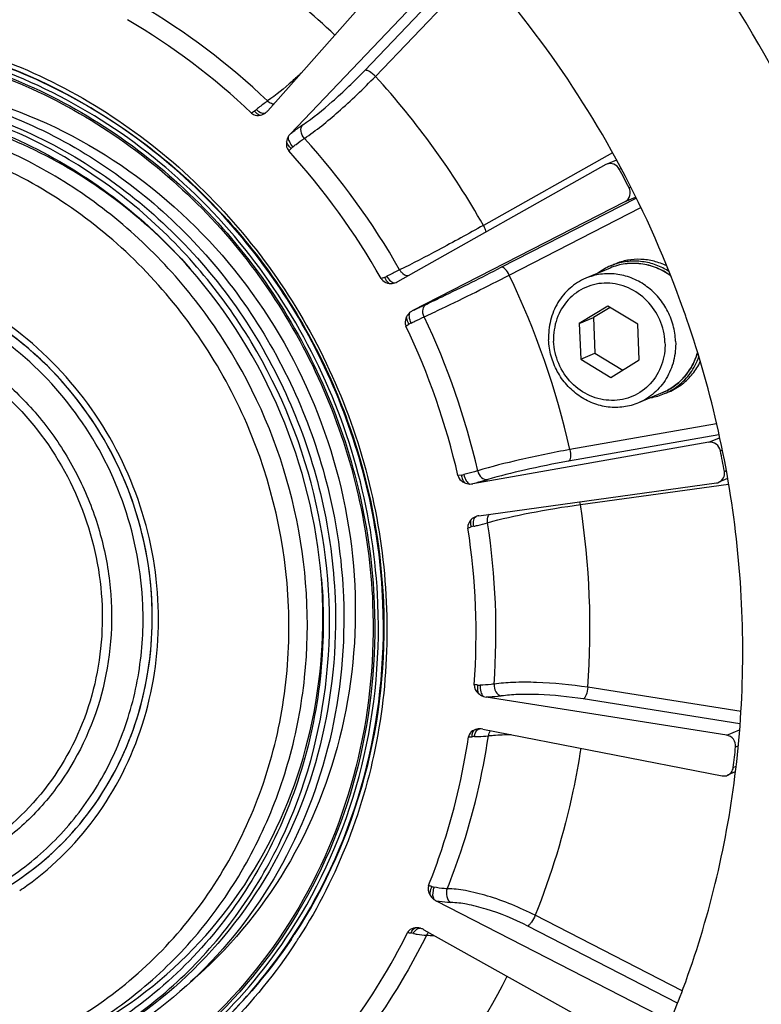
# Model space of a CAD drawing. Header units: millimetres. Extents: x 0 to 420, y 0 to 297.
# Tile 9 of 59: x 169 to 181, y 34 to 50. Entities that reach past the tile are written whole.
import ezdxf

# ---------------------------------------------------------------- set-up
doc = ezdxf.new("R2010")
doc.units = ezdxf.units.MM
doc.header["$LTSCALE"] = 23.1
doc.layers.add('COMPONENTS', color=7, linetype='CONTINUOUS')

msp = doc.modelspace()

# ---------------------------------------------------------------- linework, layer by layer
at = {"layer": 'COMPONENTS', "color": 7, "linetype": 'CONTINUOUS'}
for p, q in [((175.39376, 50.89875), (172.92713, 48.11224)), ((173.27475, 47.7574), (175.83697, 50.44635)), ((174.41924, 48.73345), (176.06827, 50.46406)), ((174.58273, 48.64151), (176.19242, 50.33083)), ((172.72249, 48.10799), (172.67865, 48.07634)), ((178.2285, 47.46494), (176.24374, 46.34962)), ((178.12942, 47.28318), (174.92391, 45.48187)), ((178.14373, 47.29005), (178.12942, 47.28318)), ((178.29071, 47.35243), (178.14323, 47.28996)), ((178.33583, 47.21461), (178.36102, 47.22528)), ((178.48534, 46.92785), (178.51008, 46.93832)), ((175.15587, 45.03698), (178.42516, 46.71597)), ((176.51696, 45.70363), (178.59281, 46.76971)), ((178.42516, 46.71597), (178.58579, 46.78401)), ((176.64308, 45.58369), (178.66518, 46.62218)), ((178.20102, 45.72562), (178.26748, 45.75377)), ((178.19338, 45.69285), (177.81939, 45.53444)), ((174.72336, 45.54968), (174.67298, 45.52923)), ((174.91658, 45.47795), (174.92391, 45.48188)), ((178.15928, 45.10678), (177.71944, 44.83744)), ((178.19309, 45.08635), (177.93735, 44.92974)), ((178.62126, 44.82768), (178.15928, 45.10678)), ((177.71944, 44.83744), (177.93735, 44.92974)), ((177.93735, 44.92974), (177.9595, 44.38131)), ((179.36524, 44.93246), (179.35752, 44.95472)), ((179.3753, 44.9033), (179.36524, 44.93246)), ((175.05337, 44.79965), (175.0997, 44.82788)), ((177.71944, 44.83744), (177.74159, 44.28901)), ((178.64341, 44.27924), (178.62126, 44.82768)), ((177.74159, 44.28901), (177.9595, 44.38131)), ((177.74159, 44.28901), (178.20358, 44.00991)), ((177.9595, 44.38131), (178.38767, 44.12264)), ((178.20358, 44.00991), (178.64341, 44.27924)), ((179.03347, 43.76025), (179.09993, 43.7884)), ((179.00461, 43.77756), (178.63062, 43.61916)), ((179.83134, 43.29789), (177.57603, 42.90046)), ((179.86785, 43.12894), (177.55395, 42.72119)), ((179.71278, 43.01269), (179.87786, 43.08261)), ((179.71278, 43.01269), (176.08216, 42.3729)), ((179.89229, 42.88137), (179.91892, 42.89265)), ((179.95261, 42.56463), (179.98049, 42.57644)), ((175.90676, 42.50673), (175.85334, 42.49889)), ((180.00094, 42.45249), (179.86724, 42.39587)), ((176.17574, 41.88151), (179.83209, 42.38619)), ((177.73714, 42.05448), (180.01474, 42.36885)), ((176.00681, 41.69305), (176.05859, 41.70948)), ((174.56591, 40.53031), (174.56604, 40.5273)), ((174.6224, 40.52669), (174.62178, 40.54181)), ((180.20812, 38.87026), (177.85071, 39.24255)), ((179.98883, 38.50529), (176.2885, 39.08966)), ((180.19222, 38.68224), (177.78164, 39.06293)), ((176.19039, 38.60415), (176.18901, 38.60415)), ((176.23454, 38.59986), (179.92004, 37.88083)), ((179.98883, 38.50529), (180.18426, 38.58807)), ((180.12388, 38.32408), (180.16336, 38.34081)), ((180.0891, 38.00837), (180.13229, 38.02667)), ((180.12039, 37.93917), (180.00224, 37.88913)), ((178.93056, 34.20221), (175.52273, 35.95353)), ((179.30202, 34.57194), (177.04088, 35.73396)), ((175.27373, 35.53548), (175.27378, 35.53547)), ((175.32652, 35.51328), (178.6804, 33.64091)), ((179.2317, 34.38451), (176.92627, 35.5693))]:
    msp.add_line(p, q, dxfattribs=at)
for centre, radius, start, end in [((165.73489, 40.61202), 11.94599, 46.498242, 59.723407), ((164.43763, 39.80362), 15.78084, 28.647737, 45.328538), ((165.48828, 40.4315), 10.80054, 46.485018, 59.566765), ((165.39525, 40.38844), 10.59016, 46.547671, 59.50392), ((165.32511, 40.18436), 12.53901, 29.451463, 42.412765), ((172.45217, 48.48963), 0.46768, 305.310313, 310.022611), ((172.7567, 48.26336), 0.22778, 306.999846, 310.057081), ((172.7571, 48.2629), 0.22718, 310.054286, 316.524085), ((172.75876, 48.26129), 0.22487, 316.531197, 318.483645), ((165.13593, 40.09031), 11.2917, 29.578776, 42.285639), ((165.04977, 40.05367), 11.07194, 29.639657, 42.224499), ((173.54343, 47.27389), 0.3644, 128.823737, 134.836834), ((164.25979, 39.70346), 15.98492, 20.01042, 28.657193), ((164.38426, 39.7581), 15.81916, 26.951234, 28.122593), ((178.56057, 44.87669), 0.92194, 108.476817, 112.953596), ((165.48634, 40.22354), 8.29545, 4.75743, 41.156708), ((178.56227, 44.87348), 0.92555, 112.972918, 126.85057), ((174.56566, 45.94283), 0.42361, 291.857456, 297.106718), ((174.81496, 45.67646), 0.22302, 287.650426, 297.109721), ((165.15616, 40.08593), 12.73478, 12.76845, 25.576299), ((164.30604, 39.72135), 15.93535, 19.172483, 20.006904), ((175.2582, 44.83832), 0.22347, 117.252564, 128.841453), ((175.30962, 44.48412), 0.40279, 115.897062, 121.410983), ((165.02165, 40.02862), 11.42177, 12.868731, 25.476205), ((164.93792, 39.9931), 11.19934, 12.92911, 25.415626), ((178.67187, 44.61301), 0.92626, 292.977676, 307.912578), ((178.73833, 44.64117), 0.92626, 292.977676, 307.912578), ((178.67276, 44.61263), 0.92556, 279.057081, 292.936428), ((164.52279, 39.79023), 15.67727, 10.193284, 11.3717), ((175.85033, 42.88778), 0.38521, 278.42289, 284.164123), ((176.0431, 42.59638), 0.22687, 268.440496, 279.915313), ((179.81284, 42.52451), 0.13966, 277.921766, 293.120068), ((177.32978, 41.98424), 0.41337, 9.783353, 15.653275), ((165.49949, 40.15197), 12.38465, 355.788912, 8.836645), ((176.20675, 41.65934), 0.22433, 102.970495, 109.486451), ((176.20599, 41.66264), 0.22094, 97.868248, 102.970068), ((165.30001, 40.05311), 10.83166, 355.917368, 8.708176), ((176.19545, 41.28731), 0.4438, 102.96312, 107.962328), ((165.39132, 40.09004), 11.04637, 355.855257, 8.770484), ((165.78209, 40.31443), 5.36779, 2.314578, 4.654323), ((176.18703, 39.62306), 0.34737, 265.012431, 271.249681), ((176.10781, 37.99597), 0.48791, 90.052283, 94.528741), ((176.19007, 38.37152), 0.23264, 78.979799, 89.921152), ((165.21173, 39.80701), 14.9857, 353.106555, 354.320952), ((166.54536, 39.92539), 4.59275, 303.944342, 305.644355), ((175.5466, 36.46981), 0.30894, 251.603681, 258.353901), ((175.04862, 34.93622), 0.53254, 77.156303, 81.126957), ((175.21588, 35.33003), 0.21313, 77.741657, 83.873061), ((175.21488, 35.32517), 0.21809, 75.718617, 77.757585), ((175.21413, 35.32229), 0.22106, 71.650782, 75.714443), ((175.2055, 35.2964), 0.24836, 60.838975, 71.641122), ((166.57796, 39.8567), 8.07345, 326.233044, 326.804838), ((166.48627, 39.81789), 8.21509, 326.804975, 327.394865), ((166.90288, 39.77508), 10.91202, 319.705646, 332.8481)]:
    msp.add_arc(centre, radius, start, end, dxfattribs=at)
for points, knots in [([(173.11653, 23.82046), (174.0042, 24.19645), (175.71761, 25.1181), (177.99448, 26.95367), (179.91667, 29.19071), (181.93827, 32.62771), (183.30667, 37.59072), (182.91683, 43.80364), (180.57918, 49.62364), (176.56058, 54.38933), (172.1356, 57.04341), (168.2932, 58.14578), (166.32096, 58.34786), (165.34194, 58.35846)], [0, 0, 0, 0, 0.06006727, 0.12040877, 0.18126365, 0.24280537, 0.36775832, 0.49537594, 0.62411538, 0.75196203, 0.87727635, 0.93899429, 1, 1, 1, 1]), ([(159.35436, 45.86489), (159.65512, 46.32457), (160.34778, 47.18191), (161.62316, 48.22208), (163.08137, 48.97026), (164.66524, 49.39637), (166.31311, 49.48437), (167.96099, 49.23181), (169.54601, 48.6488), (171.50016, 47.46104), (173.48824, 45.28572), (174.78874, 42.00856), (174.82963, 39.06577), (174.21671, 36.87026), (173.70687, 35.86049), (173.40669, 35.39122)], [0, 0, 0, 0, 0.06121016, 0.12181053, 0.1821128, 0.24246964, 0.30322924, 0.36467273, 0.42696996, 0.49015772, 0.61815312, 0.74728178, 0.87496451, 0.93792716, 1, 1, 1, 1]), ([(163.48955, 48.91551), (164.30108, 49.19584), (166.04825, 49.48201), (168.67796, 49.02481), (171.078, 47.74424), (173.01568, 45.77288), (174.31101, 43.30466), (174.84106, 40.57429), (174.55397, 37.84458), (173.81786, 36.17624), (173.33391, 35.43654)], [0, 0, 0, 0, 0.1199097, 0.24180874, 0.36650059, 0.49370088, 0.62220042, 0.75032894, 0.87654855, 1, 1, 1, 1]), ([(174.62178, 40.54181), (174.59369, 41.20973), (174.38937, 42.54682), (173.66341, 44.43705), (172.5545, 46.12695), (171.11997, 47.52663), (169.43409, 48.56211), (167.58425, 49.17683), (165.66962, 49.33615), (164.41123, 49.12983), (163.81038, 48.95245)], [0, 0, 0, 0, 0.12777555, 0.25615181, 0.38421368, 0.51110018, 0.6361779, 0.75917606, 0.8802565, 1, 1, 1, 1]), ([(174.69919, 40.53473), (174.67611, 41.10615), (174.52241, 42.25016), (173.98361, 43.8944), (173.1561, 45.41424), (172.07115, 46.75125), (170.76962, 47.85451), (169.30038, 48.68147), (167.71999, 49.19963), (166.62411, 49.32594), (166.08079, 49.33182)], [0, 0, 0, 0, 0.12676229, 0.25414839, 0.3815114, 0.50819821, 0.6336516, 0.75748919, 0.87956244, 1, 1, 1, 1]), ([(166.06909, 49.1759), (166.60315, 49.17012), (167.68035, 49.04596), (169.2338, 48.53664), (170.678, 47.72378), (171.95735, 46.63931), (173.0238, 45.3251), (173.8372, 43.83116), (174.36682, 42.21495), (174.51791, 41.09044), (174.54059, 40.52876)], [0, 0, 0, 0, 0.12043756, 0.24251081, 0.3663484, 0.49180179, 0.6184886, 0.74585161, 0.87323771, 1, 1, 1, 1]), ([(166.0953, 49.20404), (166.62993, 49.19617), (167.70782, 49.06802), (169.26139, 48.55354), (170.70512, 47.7364), (171.9837, 46.64854), (173.04939, 45.3317), (173.86224, 43.83576), (174.39171, 42.21795), (174.54302, 41.09249), (174.56591, 40.53031)], [0, 0, 0, 0, 0.12045356, 0.24254105, 0.36638783, 0.49184307, 0.61852436, 0.74587644, 0.87324937, 1, 1, 1, 1]), ([(173.44311, 48.69505), (173.39619, 48.6511), (173.2301, 48.49978), (173.05711, 48.35499), (172.92492, 48.26399)], [0, 0, 0, 0, 0.28602876, 1, 1, 1, 1]), ([(173.46456, 47.89679), (173.62531, 48.00323), (173.95281, 48.2744), (174.25999, 48.56634), (174.41924, 48.73345)], [0, 0, 0, 0, 0.45511311, 1, 1, 1, 1]), ([(173.48953, 47.68767), (173.67345, 47.80908), (174.04838, 48.11818), (174.40026, 48.45099), (174.58273, 48.64151)], [0, 0, 0, 0, 0.4551571, 1, 1, 1, 1]), ([(174.58273, 48.64151), (174.55538, 48.67036), (174.5123, 48.70643), (174.4547, 48.73396), (174.42818, 48.73724), (174.41924, 48.73345)], [0, 0, 0, 0, 0.61709841, 0.84915644, 1, 1, 1, 1]), ([(166.58706, 48.55352), (167.06665, 48.53013), (168.02998, 48.38474), (169.41136, 47.88639), (170.68984, 47.12565), (171.81852, 46.13103), (172.75713, 44.93916), (173.47194, 43.59325), (173.93729, 42.14265), (174.07045, 41.13524), (174.09077, 40.63201)], [0, 0, 0, 0, 0.12069118, 0.24297775, 0.36693684, 0.49240441, 0.61900551, 0.74621168, 0.87340907, 1, 1, 1, 1]), ([(166.58902, 48.58092), (167.35058, 48.57267), (168.89809, 48.29963), (170.9911, 47.18982), (172.69651, 45.48739), (173.85785, 43.35256), (174.37118, 40.98131), (174.1861, 38.58956), (173.31593, 36.40076), (172.31447, 35.20228), (171.74018, 34.7092)], [0, 0, 0, 0, 0.12170565, 0.24614331, 0.37304954, 0.50128726, 0.62926672, 0.75548415, 0.87904189, 1, 1, 1, 1]), ([(169.56278, 33.43589), (169.94769, 33.59894), (170.69065, 33.99861), (171.67794, 34.79458), (172.51143, 35.76463), (173.38802, 37.25502), (173.98143, 39.40707), (173.81197, 42.10134), (172.79982, 44.62429), (171.33561, 46.35726), (169.89501, 47.38885), (168.71586, 47.96276), (167.47093, 48.3204), (166.61586, 48.40788), (166.19134, 48.41248)], [0, 0, 0, 0, 0.06003999, 0.12035456, 0.18118223, 0.24269632, 0.36759346, 0.49515397, 0.62383543, 0.75162447, 0.81485565, 0.87733075, 0.93902145, 1, 1, 1, 1]), ([(166.28395, 48.45171), (166.768, 48.44646), (167.74433, 48.33393), (169.15231, 47.8723), (170.46127, 47.13556), (171.62082, 46.15265), (172.5874, 44.9615), (173.32464, 43.60746), (173.80467, 42.14259), (173.9416, 41.12338), (173.96216, 40.6143)], [0, 0, 0, 0, 0.12043756, 0.24251081, 0.3663484, 0.49180179, 0.6184886, 0.74585161, 0.87323771, 1, 1, 1, 1]), ([(166.19541, 48.31155), (166.709, 48.30599), (167.74584, 48.17828), (169.23143, 47.65378), (170.59457, 46.82035), (171.37862, 46.08632), (171.73208, 45.68294)], [0, 0, 0, 0, 0.24453618, 0.49267756, 0.74465083, 1, 1, 1, 1]), ([(171.73196, 45.68286), (171.38514, 46.07379), (170.61742, 46.78482), (169.28605, 47.59158), (167.83722, 48.09908), (166.82679, 48.22265), (166.32622, 48.22807)], [0, 0, 0, 0, 0.25532256, 0.50727771, 0.75542468, 1, 1, 1, 1]), ([(172.92492, 48.26399), (172.91178, 48.25501), (172.85277, 48.21307), (172.7962, 48.16777), (172.75293, 48.13149)], [0, 0, 0, 0, 0.21988078, 1, 1, 1, 1]), ([(172.92491, 48.26398), (172.93176, 48.25743), (172.95928, 48.23463), (172.99422, 48.21981), (173.0204, 48.21729)], [0, 0, 0, 0, 0.26473535, 1, 1, 1, 1]), ([(169.35411, 33.60814), (169.72727, 33.76617), (170.44756, 34.15353), (171.40473, 34.92514), (172.21281, 35.86521), (172.84754, 36.94505), (173.29052, 38.13281), (173.61012, 39.81656), (173.47444, 42.00949), (172.49272, 44.45378), (171.07345, 46.13418), (169.67689, 47.13421), (168.5338, 47.69058), (167.32696, 48.03729), (166.49806, 48.12209), (166.08652, 48.12655)], [0, 0, 0, 0, 0.06001318, 0.12030051, 0.18110055, 0.24258687, 0.3048479, 0.36787949, 0.49538253, 0.62400662, 0.75173874, 0.81494174, 0.87738887, 0.93905089, 1, 1, 1, 1]), ([(172.67865, 48.07634), (172.68749, 48.06797), (172.72686, 48.04104), (172.77834, 48.03826), (172.81246, 48.04491)], [0, 0, 0, 0, 0.25930204, 1, 1, 1, 1]), ([(172.72249, 48.10799), (172.72962, 48.10011), (172.75555, 48.07425), (172.7871, 48.05162), (172.81245, 48.04491)], [0, 0, 0, 0, 0.28829555, 1, 1, 1, 1]), ([(172.75293, 48.13149), (172.76487, 48.11991), (172.80204, 48.08846), (172.86476, 48.06264), (172.89379, 48.08145)], [0, 0, 0, 0, 0.3247444, 1, 1, 1, 1]), ([(166.57763, 33.2229), (167.03065, 33.21799), (167.9381, 33.30174), (169.23985, 33.70853), (170.42778, 34.38023), (171.45472, 35.29026), (172.28122, 36.40265), (172.87595, 37.67365), (173.21676, 39.05449), (173.31724, 40.97222), (172.76741, 43.36874), (171.40036, 45.4121), (169.93606, 46.65253), (168.69784, 47.34965), (167.3662, 47.78617), (166.44277, 47.89263), (165.98495, 47.89759)], [0, 0, 0, 0, 0.06062986, 0.12091632, 0.18121863, 0.24188846, 0.303218, 0.3653918, 0.42846099, 0.49234133, 0.62109562, 0.74979916, 0.81362331, 0.87662554, 0.93872937, 1, 1, 1, 1]), ([(173.27475, 47.7574), (173.29177, 47.77087), (173.35371, 47.8191), (173.41719, 47.86543), (173.46456, 47.89679)], [0, 0, 0, 0, 0.27642718, 1, 1, 1, 1]), ([(173.48953, 47.68767), (173.46244, 47.71718), (173.42585, 47.78774), (173.44218, 47.87043), (173.46456, 47.89679)], [0, 0, 0, 0, 0.53670095, 1, 1, 1, 1]), ([(173.31497, 47.55779), (173.29182, 47.58265), (173.25766, 47.63276), (173.24135, 47.69539), (173.24664, 47.72128)], [0, 0, 0, 0, 0.56250865, 1, 1, 1, 1]), ([(173.28649, 47.5323), (173.27843, 47.53991), (173.24957, 47.57007), (173.22556, 47.60572), (173.21461, 47.63441)], [0, 0, 0, 0, 0.26530576, 1, 1, 1, 1]), ([(173.31498, 47.55779), (173.33067, 47.57044), (173.38753, 47.61547), (173.44591, 47.65868), (173.48953, 47.68767)], [0, 0, 0, 0, 0.27794612, 1, 1, 1, 1]), ([(178.33583, 47.21461), (178.31801, 47.24795), (178.25933, 47.30385), (178.1769, 47.30403), (178.14369, 47.29014)], [0, 0, 0, 0, 0.51222811, 1, 1, 1, 1]), ([(178.42516, 46.71597), (178.45956, 46.73364), (178.51519, 46.8042), (178.50379, 46.89156), (178.48534, 46.92785)], [0, 0, 0, 0, 0.48720659, 1, 1, 1, 1]), ([(176.24374, 46.34962), (176.01436, 46.21995), (175.58766, 45.98666), (175.15651, 45.76143), (174.95607, 45.66412)], [0, 0, 0, 0, 0.54182226, 1, 1, 1, 1]), ([(176.24374, 46.34962), (176.2486, 46.34064), (176.26511, 46.30729), (176.27775, 46.27148), (176.2815, 46.24468)], [0, 0, 0, 0, 0.27397914, 1, 1, 1, 1]), ([(169.2218, 36.19309), (169.64787, 36.49862), (170.40754, 37.27106), (171.11111, 38.74574), (171.32887, 40.39685), (171.04273, 42.05937), (170.28378, 43.57194), (169.12447, 44.78694), (167.67789, 45.58279), (166.60023, 45.77903), (166.07028, 45.78477)], [0, 0, 0, 0, 0.12060268, 0.2437239, 0.36966705, 0.4976413, 0.62610697, 0.7533473, 0.87809149, 1, 1, 1, 1]), ([(179.12438, 45.57617), (179.05675, 45.62468), (178.91043, 45.70527), (178.66998, 45.76782), (178.4245, 45.76721), (178.26716, 45.7241), (178.19338, 45.69285)], [0, 0, 0, 0, 0.25527705, 0.5064787, 0.75422354, 1, 1, 1, 1]), ([(179.12624, 45.57143), (179.05856, 45.62073), (178.91205, 45.70274), (178.67094, 45.76685), (178.42487, 45.76712), (178.26722, 45.72412), (178.19338, 45.69285)], [0, 0, 0, 0, 0.25599513, 0.50738498, 0.75482991, 1, 1, 1, 1]), ([(179.06602, 45.72488), (179.00332, 45.75552), (178.87224, 45.80395), (178.6663, 45.83386), (178.46087, 45.81932), (178.32972, 45.78013), (178.26749, 45.75378)], [0, 0, 0, 0, 0.25454932, 0.50546115, 0.753516, 1, 1, 1, 1]), ([(179.1001, 45.64057), (179.03787, 45.67992), (178.9058, 45.74541), (178.69297, 45.79842), (178.47639, 45.80312), (178.3356, 45.77356), (178.26839, 45.7511)], [0, 0, 0, 0, 0.25522744, 0.50650216, 0.75436316, 1, 1, 1, 1]), ([(169.02932, 36.24036), (169.46066, 36.52242), (170.23757, 37.25179), (170.97696, 38.67862), (171.23418, 40.29676), (170.98683, 41.93911), (170.26334, 43.44129), (169.13494, 44.65236), (167.71499, 45.44756), (166.65315, 45.64387), (166.13116, 45.64953)], [0, 0, 0, 0, 0.1204569, 0.24336811, 0.36916703, 0.49712654, 0.62569573, 0.75309692, 0.87799047, 1, 1, 1, 1]), ([(171.13218, 40.75), (171.07971, 41.39468), (170.73785, 42.67452), (169.60748, 44.27985), (168.25767, 45.19493), (167.05863, 45.57637), (166.4387, 45.64618), (166.13131, 45.64952)], [0, 0, 0, 0, 0.25423688, 0.50795031, 0.75675283, 0.8791736, 1, 1, 1, 1]), ([(174.95607, 45.66412), (174.94148, 45.65709), (174.87538, 45.62491), (174.80972, 45.59183), (174.75867, 45.56575)], [0, 0, 0, 0, 0.22029006, 1, 1, 1, 1]), ([(174.95606, 45.66411), (174.96351, 45.65086), (174.99499, 45.60607), (175.05076, 45.57435), (175.0906, 45.57548)], [0, 0, 0, 0, 0.27613416, 1, 1, 1, 1]), ([(175.37168, 45.13922), (175.45129, 45.17609), (175.83562, 45.359), (176.2164, 45.54928), (176.51696, 45.70363)], [0, 0, 0, 0, 0.2061397, 1, 1, 1, 1]), ([(176.64308, 45.58369), (176.62583, 45.61812), (176.59796, 45.66455), (176.53684, 45.71205), (176.51696, 45.70363)], [0, 0, 0, 0, 0.64073683, 1, 1, 1, 1]), ([(179.20198, 44.56622), (179.19859, 44.65031), (179.17204, 44.81869), (179.07657, 45.05517), (178.93079, 45.26363), (178.74313, 45.43168), (178.52441, 45.54932), (178.28735, 45.60927), (178.04622, 45.60765), (177.89182, 45.56511), (177.81939, 45.53444)], [0, 0, 0, 0, 0.12811298, 0.25681049, 0.38507228, 0.51195559, 0.63682042, 0.75948245, 0.88027652, 1, 1, 1, 1]), ([(171.00424, 40.50908), (170.9836, 41.02028), (170.79085, 42.04394), (170.08562, 43.42788), (169.02607, 44.54888), (167.70685, 45.30067), (166.24784, 45.60962), (164.7863, 45.44026), (163.46631, 44.80694), (162.76988, 44.11927), (162.48478, 43.73123)], [0, 0, 0, 0, 0.12923706, 0.25889127, 0.38734748, 0.51339655, 0.63667224, 0.7578339, 0.87836442, 1, 1, 1, 1]), ([(174.67298, 45.52923), (174.67911, 45.51846), (174.70944, 45.48041), (174.75806, 45.4612), (174.79328, 45.45626)], [0, 0, 0, 0, 0.25830625, 1, 1, 1, 1]), ([(174.72337, 45.54968), (174.72802, 45.53981), (174.74629, 45.50544), (174.77058, 45.47304), (174.79319, 45.45629)], [0, 0, 0, 0, 0.2794674, 1, 1, 1, 1]), ([(174.75867, 45.56575), (174.77439, 45.53733), (174.80646, 45.49301), (174.86001, 45.46184), (174.8826, 45.46394)], [0, 0, 0, 0, 0.5887096, 1, 1, 1, 1]), ([(175.33281, 44.94154), (175.42385, 44.98355), (175.86344, 45.19179), (176.29914, 45.40818), (176.64308, 45.58369)], [0, 0, 0, 0, 0.20614544, 1, 1, 1, 1]), ([(177.81939, 45.53444), (177.73165, 45.49728), (177.56597, 45.39326), (177.37762, 45.16645), (177.26377, 44.8891), (177.24397, 44.68785), (177.24803, 44.58738)], [0, 0, 0, 0, 0.24379922, 0.49071754, 0.74272347, 1, 1, 1, 1]), ([(179.03816, 44.54906), (179.03338, 44.66729), (178.97897, 44.904), (178.7789, 45.2035), (178.48799, 45.40804), (178.14775, 45.48446), (177.81025, 45.41777), (177.53065, 45.21706), (177.35331, 44.9169), (177.32, 44.68367), (177.32469, 44.56762)], [0, 0, 0, 0, 0.12923549, 0.25842136, 0.3851442, 0.508354, 0.62905648, 0.74981347, 0.87315265, 1, 1, 1, 1]), ([(166.10098, 45.02484), (166.63017, 45.01911), (167.70994, 44.79067), (168.86212, 44.02948), (169.59427, 43.20218), (170.03409, 42.48593), (170.3445, 41.70336), (170.57082, 40.61538), (170.49506, 39.22526), (169.93035, 37.96545), (169.23465, 37.15952), (168.6118, 36.67418), (167.90809, 36.32401), (167.40167, 36.18887), (167.1449, 36.14702)], [0, 0, 0, 0, 0.12264994, 0.24862695, 0.31291647, 0.37760779, 0.44241108, 0.50702271, 0.6341032, 0.75796032, 0.81899252, 0.87948031, 0.93970842, 1, 1, 1, 1]), ([(175.1337, 44.84646), (175.11911, 44.8762), (175.10104, 44.93002), (175.10431, 44.99277), (175.11805, 45.01238)], [0, 0, 0, 0, 0.58045983, 1, 1, 1, 1]), ([(175.15587, 45.03698), (175.17566, 45.04652), (175.24742, 45.08095), (175.31938, 45.11499), (175.37168, 45.13922)], [0, 0, 0, 0, 0.27595343, 1, 1, 1, 1]), ([(175.33281, 44.94154), (175.31577, 44.9769), (175.29977, 45.05268), (175.34263, 45.12389), (175.37168, 45.13922)], [0, 0, 0, 0, 0.54440801, 1, 1, 1, 1]), ([(166.06732, 44.89786), (166.54474, 44.89269), (167.51731, 44.70167), (168.79656, 43.93199), (169.77578, 42.77202), (170.34444, 41.35581), (170.43895, 39.84318), (170.04335, 38.40542), (169.19819, 37.21236), (168.39042, 36.67517), (167.95921, 36.49253)], [0, 0, 0, 0, 0.12242255, 0.24792266, 0.37595928, 0.50488993, 0.63269694, 0.75783523, 0.87992555, 1, 1, 1, 1]), ([(175.06154, 44.94163), (175.04577, 44.90929), (175.03409, 44.85799), (175.04804, 44.81088), (175.05338, 44.79965)], [0, 0, 0, 0, 0.74315425, 1, 1, 1, 1]), ([(175.0997, 44.82788), (175.09422, 44.83743), (175.07598, 44.8731), (175.06311, 44.9125), (175.06152, 44.9416)], [0, 0, 0, 0, 0.27433145, 1, 1, 1, 1]), ([(175.1337, 44.84646), (175.15205, 44.85539), (175.21824, 44.88745), (175.28463, 44.91911), (175.33281, 44.94154)], [0, 0, 0, 0, 0.27739794, 1, 1, 1, 1]), ([(180.11571, 37.87346), (180.2638, 39.04411), (180.28419, 41.43954), (179.76281, 43.7764), (179.3753, 44.9033)], [0, 0, 0, 0, 0.49753699, 1, 1, 1, 1]), ([(178.63062, 43.61916), (178.5582, 43.58849), (178.40379, 43.54595), (178.16266, 43.54433), (177.9256, 43.60429), (177.70688, 43.72193), (177.51922, 43.88997), (177.37345, 44.09843), (177.27797, 44.33492), (177.25143, 44.50329), (177.24803, 44.58738)], [0, 0, 0, 0, 0.11972348, 0.24051755, 0.36317958, 0.48804441, 0.61492772, 0.74318951, 0.87188702, 1, 1, 1, 1]), ([(179.03816, 44.54906), (179.04285, 44.43302), (179.00954, 44.19979), (178.83221, 43.89962), (178.5526, 43.69891), (178.2151, 43.63223), (177.87487, 43.70865), (177.58395, 43.91319), (177.38388, 44.21268), (177.32947, 44.44939), (177.32469, 44.56762)], [0, 0, 0, 0, 0.12684735, 0.25018653, 0.37094352, 0.491646, 0.6148558, 0.74157864, 0.87076451, 1, 1, 1, 1]), ([(179.20198, 44.56622), (179.20604, 44.46575), (179.18624, 44.2645), (179.07239, 43.98715), (178.88405, 43.76034), (178.71836, 43.65632), (178.63062, 43.61916)], [0, 0, 0, 0, 0.25727653, 0.50928246, 0.75620078, 1, 1, 1, 1]), ([(179.53739, 44.39406), (179.51791, 44.32532), (179.46473, 44.19246), (179.34452, 44.01661), (179.1899, 43.87358), (179.06816, 43.80449), (179.00461, 43.77757)], [0, 0, 0, 0, 0.25487996, 0.50588736, 0.75380219, 1, 1, 1, 1]), ([(179.00461, 43.77756), (179.06809, 43.80445), (179.18968, 43.87329), (179.34437, 44.01547), (179.46498, 44.19004), (179.51877, 44.32192), (179.53862, 44.39015)], [0, 0, 0, 0, 0.2466911, 0.49485734, 0.7457258, 1, 1, 1, 1]), ([(179.24102, 43.88224), (179.31294, 43.93823), (179.44202, 44.0733), (179.52773, 44.23903), (179.55893, 44.3264)], [0, 0, 0, 0, 0.49558062, 1, 1, 1, 1]), ([(179.30748, 43.91039), (179.36521, 43.95533), (179.4711, 44.05989), (179.55026, 44.18578), (179.58261, 44.25249)], [0, 0, 0, 0, 0.49666049, 1, 1, 1, 1]), ([(177.57603, 42.90046), (177.31657, 42.85405), (176.84088, 42.75511), (176.36881, 42.63823), (176.15654, 42.57246)], [0, 0, 0, 0, 0.54255389, 1, 1, 1, 1]), ([(177.57603, 42.90046), (177.58398, 42.86214), (177.58865, 42.80738), (177.57701, 42.74626), (177.56245, 42.72479), (177.55395, 42.72119)], [0, 0, 0, 0, 0.62518017, 0.85251605, 1, 1, 1, 1]), ([(179.89229, 42.88137), (179.88423, 42.92146), (179.83848, 42.99717), (179.75122, 43.01946), (179.71278, 43.01269)], [0, 0, 0, 0, 0.51159837, 1, 1, 1, 1]), ([(177.55395, 42.72119), (177.32681, 42.68116), (176.91037, 42.59559), (176.49708, 42.49419), (176.31126, 42.43691)], [0, 0, 0, 0, 0.54257757, 1, 1, 1, 1]), ([(176.15654, 42.57246), (176.14111, 42.56773), (176.07086, 42.54693), (176, 42.52822), (175.94459, 42.51428)], [0, 0, 0, 0, 0.22019856, 1, 1, 1, 1]), ([(176.15652, 42.57245), (176.16518, 42.53373), (176.20063, 42.46395), (176.27803, 42.43217), (176.31126, 42.43691)], [0, 0, 0, 0, 0.54166763, 1, 1, 1, 1]), ([(175.85334, 42.4989), (175.85612, 42.48677), (175.87459, 42.44088), (175.91562, 42.4076), (175.94818, 42.39155)], [0, 0, 0, 0, 0.25531668, 1, 1, 1, 1]), ([(175.90676, 42.50673), (175.90839, 42.49578), (175.91641, 42.45568), (175.93122, 42.41619), (175.94816, 42.39156)], [0, 0, 0, 0, 0.27015237, 1, 1, 1, 1]), ([(175.94459, 42.51428), (175.95168, 42.48148), (175.97196, 42.42654), (176.01341, 42.37824), (176.03693, 42.3696)], [0, 0, 0, 0, 0.57259868, 1, 1, 1, 1]), ([(176.31126, 42.43691), (176.29444, 42.43172), (176.21847, 42.40899), (176.1419, 42.38831), (176.08216, 42.3729)], [0, 0, 0, 0, 0.22205069, 1, 1, 1, 1]), ([(179.86768, 42.39607), (179.89765, 42.40887), (179.95039, 42.4595), (179.95864, 42.5311), (179.95261, 42.56463)], [0, 0, 0, 0, 0.48888028, 1, 1, 1, 1]), ([(176.30853, 41.77435), (176.52172, 41.83586), (176.99711, 41.93813), (177.4759, 42.01909), (177.73714, 42.05448)], [0, 0, 0, 0, 0.45702577, 1, 1, 1, 1]), ([(176.05645, 41.8231), (176.03174, 41.79806), (176.0052, 41.75342), (176.00496, 41.7052), (176.00681, 41.69304)], [0, 0, 0, 0, 0.74094399, 1, 1, 1, 1]), ([(176.05859, 41.70948), (176.05614, 41.72), (176.04938, 41.75729), (176.04846, 41.797), (176.05643, 41.82308)], [0, 0, 0, 0, 0.28361893, 1, 1, 1, 1]), ([(176.09589, 41.7198), (176.09071, 41.75126), (176.08793, 41.80441), (176.1127, 41.86053), (176.13192, 41.87083)], [0, 0, 0, 0, 0.59384481, 1, 1, 1, 1]), ([(176.30853, 41.77435), (176.30663, 41.78639), (176.30347, 41.83132), (176.31764, 41.87897), (176.33887, 41.9042)], [0, 0, 0, 0, 0.26977771, 1, 1, 1, 1]), ([(176.09589, 41.7198), (176.11569, 41.72437), (176.18689, 41.74123), (176.25778, 41.75953), (176.30853, 41.77435)], [0, 0, 0, 0, 0.27760121, 1, 1, 1, 1]), ([(173.75321, 40.91154), (173.79512, 40.40011), (173.78206, 39.37291), (173.46749, 37.87695), (172.87003, 36.49143), (172.01287, 35.27372), (170.93022, 34.27408), (169.66596, 33.53436), (168.27312, 33.08551), (167.29973, 32.99288), (166.81388, 32.99814)], [0, 0, 0, 0, 0.12989013, 0.25815422, 0.38456176, 0.50917762, 0.63236315, 0.75472481, 0.87701293, 1, 1, 1, 1]), ([(169.35223, 33.61297), (170.04374, 33.87401), (171.35595, 34.64426), (172.83652, 36.39482), (173.70084, 38.56144), (173.8122, 40.13197), (173.75306, 40.9115)], [0, 0, 0, 0, 0.24357513, 0.49027653, 0.74237468, 1, 1, 1, 1]), ([(173.96216, 40.6143), (173.99275, 39.85692), (173.84346, 38.33981), (172.98526, 36.24902), (171.56543, 34.53921), (170.31638, 33.75506), (169.65496, 33.47493)], [0, 0, 0, 0, 0.25727241, 0.50928164, 0.7562006, 1, 1, 1, 1]), ([(174.09077, 40.63201), (174.12052, 39.89545), (173.98329, 38.42007), (173.18411, 36.37234), (171.85385, 34.66696), (170.67348, 33.85051), (170.0436, 33.54497)], [0, 0, 0, 0, 0.25688871, 0.50888016, 0.75603704, 1, 1, 1, 1]), ([(165.91718, 35.62709), (166.24642, 35.58207), (166.91424, 35.56404), (167.89289, 35.76062), (168.80011, 36.1722), (169.59402, 36.78008), (170.23907, 37.55619), (170.70683, 38.46522), (170.97727, 39.46569), (171.01829, 40.16132), (171.00424, 40.50908)], [0, 0, 0, 0, 0.12388981, 0.24666145, 0.36910067, 0.49205793, 0.61628306, 0.74228465, 0.87024478, 1, 1, 1, 1]), ([(168.47916, 35.93399), (168.89249, 36.12703), (169.66883, 36.64952), (170.54596, 37.75408), (171.07392, 39.0876), (171.16492, 40.05045), (171.1455, 40.53122)], [0, 0, 0, 0, 0.24378656, 0.49082447, 0.74286711, 1, 1, 1, 1]), ([(174.56604, 40.5273), (174.59968, 39.69413), (174.43695, 38.02528), (173.49951, 35.72274), (171.94712, 33.83415), (170.57952, 32.96168), (169.85443, 32.64745)], [0, 0, 0, 0, 0.25724212, 0.50925976, 0.75620565, 1, 1, 1, 1]), ([(174.54059, 40.52876), (174.57263, 39.7355), (174.42753, 38.14705), (173.57889, 35.93854), (172.1643, 34.09096), (170.90625, 33.19645), (170.23361, 32.85786)], [0, 0, 0, 0, 0.25701446, 0.5090761, 0.75620915, 1, 1, 1, 1]), ([(173.27108, 35.47792), (173.7465, 36.20873), (174.47013, 37.85308), (174.65836, 39.6362), (174.6224, 40.52669)], [0, 0, 0, 0, 0.49450636, 1, 1, 1, 1]), ([(173.3304, 35.43872), (173.81176, 36.17568), (174.5447, 37.83514), (174.73551, 39.6356), (174.69919, 40.53473)], [0, 0, 0, 0, 0.49448901, 1, 1, 1, 1]), ([(176.15683, 39.277), (176.1552, 39.26605), (176.15122, 39.22393), (176.15495, 39.18055), (176.16436, 39.15073)], [0, 0, 0, 0, 0.26157243, 1, 1, 1, 1]), ([(176.1946, 39.27577), (176.19174, 39.24169), (176.19658, 39.17963), (176.22331, 39.11971), (176.24377, 39.1013)], [0, 0, 0, 0, 0.55408805, 1, 1, 1, 1]), ([(176.4088, 39.29165), (176.39324, 39.28934), (176.32215, 39.28051), (176.25048, 39.27694), (176.1946, 39.27577)], [0, 0, 0, 0, 0.2196119, 1, 1, 1, 1]), ([(176.40878, 39.29165), (176.4057, 39.25152), (176.42185, 39.17255), (176.48566, 39.11676), (176.52017, 39.10863)], [0, 0, 0, 0, 0.53164625, 1, 1, 1, 1]), ([(177.85071, 39.24255), (177.58988, 39.28308), (177.20574, 39.31923), (176.72351, 39.32188), (176.50531, 39.30625), (176.4088, 39.29165)], [0, 0, 0, 0, 0.54745687, 0.7975628, 1, 1, 1, 1]), ([(177.85071, 39.24255), (177.84699, 39.20261), (177.83556, 39.14685), (177.80834, 39.08777), (177.79092, 39.06685), (177.78164, 39.06293)], [0, 0, 0, 0, 0.61116105, 0.84660435, 1, 1, 1, 1]), ([(176.52017, 39.10863), (176.50319, 39.10609), (176.4263, 39.09621), (176.34881, 39.09158), (176.2885, 39.08966)], [0, 0, 0, 0, 0.22154049, 1, 1, 1, 1]), ([(177.78164, 39.06293), (177.55349, 39.09895), (177.21745, 39.1314), (176.79553, 39.13462), (176.60461, 39.12128), (176.52017, 39.10863)], [0, 0, 0, 0, 0.54751589, 0.7976044, 1, 1, 1, 1]), ([(175.40096, 36.19329), (175.47369, 36.37567), (175.74464, 37.11784), (175.92818, 37.89167), (176.0157, 38.47872)], [0, 0, 0, 0, 0.24857586, 1, 1, 1, 1]), ([(175.68817, 36.14284), (175.76329, 36.33058), (176.04293, 37.09458), (176.23171, 37.89157), (176.32116, 38.49614)], [0, 0, 0, 0, 0.24861634, 1, 1, 1, 1]), ([(176.10197, 38.58412), (176.071, 38.56891), (176.03187, 38.53575), (176.01748, 38.49064), (176.0157, 38.47872)], [0, 0, 0, 0, 0.74109654, 1, 1, 1, 1]), ([(176.06929, 38.48235), (176.07003, 38.49279), (176.07445, 38.52812), (176.08559, 38.56465), (176.10194, 38.58411)], [0, 0, 0, 0, 0.29161945, 1, 1, 1, 1]), ([(176.10737, 38.48388), (176.10958, 38.50011), (176.11887, 38.54671), (176.15534, 38.60374), (176.18901, 38.60415)], [0, 0, 0, 0, 0.32734978, 1, 1, 1, 1]), ([(176.10737, 38.48388), (176.12726, 38.48391), (176.19865, 38.4849), (176.27011, 38.48925), (176.32116, 38.49614)], [0, 0, 0, 0, 0.27855264, 1, 1, 1, 1]), ([(176.32116, 38.49614), (176.34671, 38.4995), (176.4638, 38.51188), (176.58172, 38.51483), (176.67366, 38.51428)], [0, 0, 0, 0, 0.21892807, 1, 1, 1, 1]), ([(180.12388, 38.32408), (180.12793, 38.36481), (180.10461, 38.45103), (180.02827, 38.49906), (179.98883, 38.50529)], [0, 0, 0, 0, 0.50613093, 1, 1, 1, 1]), ([(177.74372, 38.3054), (177.70958, 38.08404), (177.54931, 37.20876), (177.28935, 36.35155), (177.04088, 35.73396)], [0, 0, 0, 0, 0.25175135, 1, 1, 1, 1]), ([(178.89598, 33.59018), (179.05079, 33.92555), (179.62122, 35.30044), (179.97535, 36.76386), (180.11571, 37.87346)], [0, 0, 0, 0, 0.2482674, 1, 1, 1, 1]), ([(180.00219, 37.88911), (180.02527, 37.89889), (180.06732, 37.93254), (180.08599, 37.98268), (180.0891, 38.00837)], [0, 0, 0, 0, 0.49198516, 1, 1, 1, 1]), ([(175.4491, 36.17666), (175.43469, 36.14711), (175.42226, 36.10452), (175.4203, 36.06133), (175.42059, 36.05104)], [0, 0, 0, 0, 0.76157541, 1, 1, 1, 1]), ([(175.48423, 36.16723), (175.47764, 36.15125), (175.45961, 36.09067), (175.4601, 36.01943), (175.48288, 35.97898)], [0, 0, 0, 0, 0.27125245, 1, 1, 1, 1]), ([(175.68817, 36.14284), (175.67319, 36.14284), (175.60466, 36.14547), (175.53668, 36.15637), (175.48423, 36.16723)], [0, 0, 0, 0, 0.21855856, 1, 1, 1, 1]), ([(175.68816, 36.14284), (175.67306, 36.10549), (175.6672, 36.02263), (175.71236, 35.94994), (175.74364, 35.92957)], [0, 0, 0, 0, 0.51904071, 1, 1, 1, 1]), ([(177.04088, 35.73396), (176.8061, 35.85391), (176.45107, 35.99909), (175.99157, 36.11635), (175.78147, 36.1431), (175.68817, 36.14284)], [0, 0, 0, 0, 0.55620504, 0.80317438, 1, 1, 1, 1]), ([(175.74364, 35.92957), (175.72728, 35.92955), (175.65315, 35.93199), (175.57948, 35.94271), (175.52273, 35.95353)], [0, 0, 0, 0, 0.2206247, 1, 1, 1, 1]), ([(176.92627, 35.5693), (176.72108, 35.67474), (176.41075, 35.80251), (176.00897, 35.90597), (175.82523, 35.92968), (175.74364, 35.92957)], [0, 0, 0, 0, 0.55629683, 0.80323779, 1, 1, 1, 1]), ([(177.04088, 35.73396), (177.02501, 35.69658), (176.99783, 35.64562), (176.95657, 35.59254), (176.93612, 35.57348), (176.92627, 35.5693)], [0, 0, 0, 0, 0.60033744, 0.84178009, 1, 1, 1, 1]), ([(170.58954, 32.9462), (171.12568, 33.24903), (172.13262, 33.99317), (172.93166, 34.95616), (173.27108, 35.47792)], [0, 0, 0, 0, 0.4972978, 1, 1, 1, 1]), ([(173.81251, 33.53526), (173.93647, 33.68202), (174.41659, 34.28718), (174.822, 34.95127), (175.07919, 35.47131)], [0, 0, 0, 0, 0.24875575, 1, 1, 1, 1]), ([(175.19364, 35.54173), (175.15966, 35.53766), (175.11199, 35.5198), (175.08442, 35.48187), (175.07919, 35.47131)], [0, 0, 0, 0, 0.7438056, 1, 1, 1, 1]), ([(175.13076, 35.46239), (175.13454, 35.47174), (175.14899, 35.50221), (175.17177, 35.53175), (175.1936, 35.54173)], [0, 0, 0, 0, 0.29597273, 1, 1, 1, 1]), ([(175.167, 35.45544), (175.17277, 35.46747), (175.19361, 35.50416), (175.23418, 35.53817), (175.2641, 35.53678)], [0, 0, 0, 0, 0.308231, 1, 1, 1, 1]), ([(175.167, 35.45543), (175.18564, 35.4512), (175.25236, 35.43737), (175.32042, 35.42842), (175.36949, 35.42779)], [0, 0, 0, 0, 0.28025186, 1, 1, 1, 1]), ([(173.36075, 35.3202), (173.04953, 34.84451), (172.3293, 33.9594), (170.99716, 32.89707), (169.47296, 32.15039), (167.82082, 31.75161), (166.10978, 31.71653), (164.41071, 32.0458), (162.79397, 32.72406), (161.81938, 33.38669), (161.36641, 33.76322)], [0, 0, 0, 0, 0.12468408, 0.24810294, 0.37094323, 0.49397932, 0.61795873, 0.74346162, 0.87080471, 1, 1, 1, 1]), ([(173.28946, 35.36934), (172.91847, 34.81448), (172.03947, 33.79793), (170.92885, 33.03967), (170.3397, 32.74145)], [0, 0, 0, 0, 0.50268628, 1, 1, 1, 1]), ([(171.48404, 33.45657), (171.84416, 33.72831), (172.5207, 34.33924), (173.08147, 35.05761), (173.3304, 35.43872)], [0, 0, 0, 0, 0.4977577, 1, 1, 1, 1]), ([(175.36949, 35.42779), (175.28094, 35.24823), (174.90801, 34.54571), (174.44968, 33.88835), (174.06519, 33.43425)], [0, 0, 0, 0, 0.2517636, 1, 1, 1, 1]), ([(175.36949, 35.42779), (175.37946, 35.42763), (175.42209, 35.42624), (175.46461, 35.42225), (175.49702, 35.41817)], [0, 0, 0, 0, 0.23393285, 1, 1, 1, 1])]:
    msp.add_open_spline(points, degree=3, knots=knots, dxfattribs=at)
for points in [[(172.81246, 48.04491), (172.84163, 48.05058), (172.87005, 48.06356), (172.89378, 48.08144)], [(173.24664, 47.72128), (173.23014, 47.69521), (173.21901, 47.66498), (173.21462, 47.63444)], [(173.27476, 47.7574), (173.26423, 47.74636), (173.2548, 47.73417), (173.24664, 47.72128)], [(173.21462, 47.63444), (173.20779, 47.58689), (173.21643, 47.52998), (173.24874, 47.49443)], [(173.24874, 47.49443), (173.26117, 47.5072), (173.27386, 47.51972), (173.28649, 47.5323)], [(174.79328, 45.45626), (174.82287, 45.45211), (174.85411, 45.45487), (174.88258, 45.46394)], [(175.11804, 45.01237), (175.09453, 44.99346), (175.07477, 44.96876), (175.06154, 44.94163)], [(175.94818, 42.39155), (175.97551, 42.37807), (176.00646, 42.3704), (176.03692, 42.3696)], [(176.13192, 41.87083), (176.10386, 41.8609), (176.07736, 41.84429), (176.05645, 41.8231)], [(176.10419, 39.28195), (176.10074, 39.23395), (176.12959, 39.18399), (176.16437, 39.15072)], [(176.15683, 39.277), (176.13927, 39.27855), (176.12171, 39.28005), (176.10419, 39.28195)], [(176.16437, 39.15072), (176.18689, 39.12917), (176.21448, 39.11199), (176.24377, 39.1013)], [(176.24377, 39.1013), (176.25824, 39.09602), (176.27328, 39.09206), (176.2885, 39.08966)], [(176.0157, 38.47872), (176.03357, 38.47987), (176.05144, 38.48093), (176.06929, 38.48235)], [(176.18901, 38.60415), (176.15923, 38.60401), (176.12869, 38.59724), (176.10197, 38.58412)], [(176.32117, 38.49614), (176.32531, 38.52493), (176.33662, 38.55411), (176.35516, 38.57653)], [(179.92004, 37.88083), (179.94705, 37.87556), (179.97684, 37.87838), (180.00219, 37.88911)], [(175.40096, 36.19329), (175.38323, 36.14883), (175.39713, 36.09275), (175.4206, 36.05103)], [(175.4491, 36.17666), (175.433, 36.18203), (175.4169, 36.18744), (175.40096, 36.19329)], [(175.4206, 36.05103), (175.43616, 36.02336), (175.45779, 35.99843), (175.48288, 35.97898)], [(175.48288, 35.97898), (175.49533, 35.96932), (175.50871, 35.96073), (175.52273, 35.95353)], [(175.07919, 35.47131), (175.09636, 35.46819), (175.11353, 35.46507), (175.13076, 35.46239)], [(175.23862, 35.54194), (175.22371, 35.54353), (175.20852, 35.54352), (175.19364, 35.54173)], [(175.36949, 35.42779), (175.37741, 35.444), (175.38809, 35.45921), (175.40108, 35.47173)]]:
    msp.add_open_spline(points, degree=3, dxfattribs=at)

doc.saveas('drawing.dxf')
